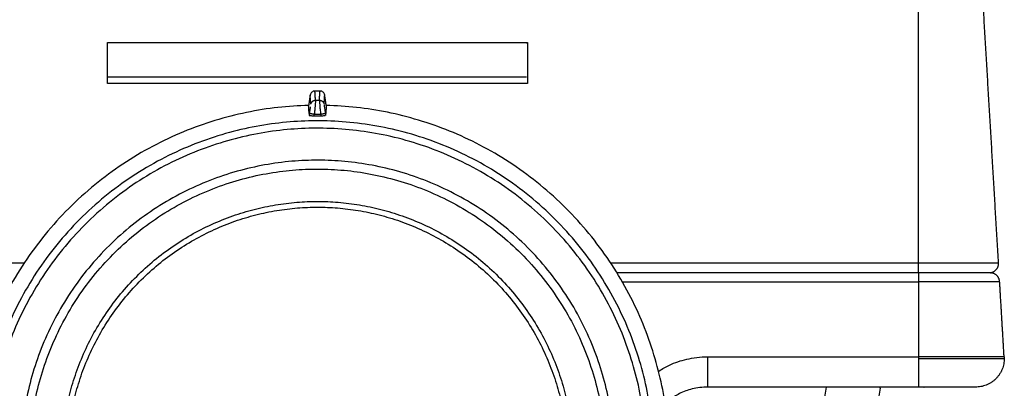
# Model space of a CAD drawing. Header units: millimetres. Extents: x 4946 to 6276, y -4769 to -3439.
# Tile 29 of 195: x 5205 to 5309, y -3619 to -3580. Entities that reach past the tile are written whole.
import ezdxf

# ---------------------------------------------------------------- set-up
doc = ezdxf.new("R2010")
doc.units = ezdxf.units.MM
doc.layers.add('ROXX_NEOmini_FIXTURE', color=7, linetype='Continuous', true_color=0x000000)

msp = doc.modelspace()

# ---------------------------------------------------------------- linework, layer by layer
at = {"layer": 'ROXX_NEOmini_FIXTURE', "color": 18, "lineweight": -3, "true_color": 0x000000}
for points, degree in [([(5299.71, -3605.32), (5299.71, -3587.2), (5299.71, -3569.08)], 2), ([(5214.42, -3586.49), (5214.42, -3584.34), (5214.43, -3582.2)], 2), ([(5214.43, -3582.2), (5236.51, -3582.2), (5258.59, -3582.2)], 2), ([(5258.59, -3582.2), (5258.55, -3582.23), (5258.51, -3582.27)], 2), ([(5258.59, -3582.2), (5258.59, -3584.34), (5258.59, -3586.49)], 2), ([(5258.51, -3585.81), (5236.51, -3585.81), (5214.5, -3585.81)], 2), ([(5258.59, -3586.49), (5236.51, -3586.49), (5214.42, -3586.49)], 2), ([(5236.24, -3587.28), (5236.09, -3587.28), (5235.89, -3587.38), (5235.76, -3587.56), (5235.74, -3587.71)], 3), ([(5236.78, -3587.28), (5236.51, -3587.28), (5236.24, -3587.28)], 2), ([(5236.3, -3588.25), (5236.27, -3587.76), (5236.24, -3587.28)], 2), ([(5236.71, -3588.25), (5236.74, -3587.76), (5236.78, -3587.28)], 2), ([(5237.27, -3587.71), (5237.25, -3587.56), (5237.12, -3587.38), (5236.92, -3587.28), (5236.78, -3587.28)], 3), ([(5235.74, -3587.71), (5235.66, -3588.25), (5235.58, -3588.79)], 2), ([(5235.81, -3588.67), (5235.77, -3588.19), (5235.74, -3587.71)], 2), ([(5236.3, -3588.25), (5236.3, -3588.26), (5236.3, -3588.36), (5236.28, -3588.56), (5236.25, -3588.94), (5236.22, -3589.28), (5236.19, -3589.58), (5236.18, -3589.73)], 3), ([(5236.3, -3588.25), (5236.51, -3588.25), (5236.71, -3588.25)], 2), ([(5236.71, -3588.25), (5236.71, -3588.27), (5236.72, -3588.37), (5236.74, -3588.71), (5236.78, -3589.19), (5236.82, -3589.55), (5236.84, -3589.73)], 3), ([(5237.22, -3588.54), (5237.24, -3588.12), (5237.27, -3587.71)], 2), ([(5237.43, -3588.79), (5237.35, -3588.25), (5237.27, -3587.71)], 2), ([(5235.65, -3589.86), (5235.67, -3589.76), (5235.68, -3589.66)], 2), ([(5236.15, -3589.91), (5236.08, -3589.91), (5235.95, -3589.91), (5235.79, -3589.9), (5235.72, -3589.89), (5235.69, -3589.88)], 3), ([(5236.15, -3589.91), (5236.16, -3589.82), (5236.18, -3589.73)], 2), ([(5236.18, -3589.73), (5236.51, -3589.73), (5236.84, -3589.73)], 2), ([(5236.84, -3589.73), (5236.85, -3589.82), (5236.86, -3589.91)], 2), ([(5237.32, -3589.88), (5237.3, -3589.89), (5237.22, -3589.9), (5237.06, -3589.91), (5236.93, -3589.91), (5236.86, -3589.91)], 3), ([(5237.33, -3589.66), (5237.35, -3589.76), (5237.36, -3589.86)], 2), ([(5173.31, -3605.32), (5189.49, -3605.32), (5205.68, -3605.32)], 2), ([(5267.37, -3605.32), (5283.54, -3605.32), (5299.71, -3605.32)], 2), ([(5299.71, -3606.38), (5283.88, -3606.38), (5268.05, -3606.38)], 2), ([(5268.61, -3607.32), (5284.16, -3607.32), (5299.71, -3607.32)], 2), ([(5299.71, -3607.32), (5299.71, -3611.26), (5299.71, -3615.2)], 2), ([(5277.54, -3615.2), (5288.62, -3615.2), (5299.71, -3615.2)], 2)]:
    msp.add_open_spline(points, degree=degree, dxfattribs=at)
at = {"layer": 'ROXX_NEOmini_FIXTURE', "color": 18, "true_color": 0x000000}
for points in [[(5308.14, -3605.32), (5307.07, -3587.2), (5305.99, -3569.08)], [(5308.14, -3605.32), (5307.07, -3587.2), (5305.99, -3569.08)], [(5308.73, -3615.2), (5308.5, -3611.26), (5308.26, -3607.32)], [(5308.73, -3615.2), (5308.5, -3611.26), (5308.26, -3607.32)], [(5299.71, -3618.38), (5288.62, -3618.38), (5277.54, -3618.38)], [(5299.71, -3618.38), (5288.62, -3618.38), (5277.54, -3618.38)], [(5300.3, -3618.38), (5300.3, -3618.38), (5300.31, -3618.38)], [(5300.3, -3618.38), (5300.3, -3618.38), (5300.31, -3618.38)], [(5300.31, -3618.38), (5300.3, -3618.38), (5300.3, -3618.38)], [(5300.31, -3618.38), (5300.3, -3618.38), (5300.3, -3618.38)]]:
    msp.add_open_spline(points, degree=2, dxfattribs=at)
at = {"layer": 'ROXX_NEOmini_FIXTURE', "color": 18, "lineweight": -3, "true_color": 0x000000}
for points, weights in [([(5235.81, -3588.67), (5235.87, -3588.25), (5236.3, -3588.25)], [1, 0.758234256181, 1]), ([(5236.71, -3588.25), (5237.14, -3588.25), (5237.21, -3588.67)], [1, 0.758234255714, 1]), ([(5235.58, -3588.79), (5200.4, -3589.67), (5199.52, -3624.85)], [1, 0.724580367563, 1]), ([(5273.46, -3623.84), (5271.66, -3589.65), (5237.43, -3588.79)], [1, 0.733931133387, 1]), ([(5236.18, -3589.73), (5235.69, -3589.66), (5235.68, -3589.66)], [1, 0.71629720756, 1]), ([(5236.86, -3589.91), (5236.51, -3589.91), (5236.15, -3589.91)], [1, 0.999950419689, 1]), ([(5237.33, -3589.66), (5237.32, -3589.66), (5236.84, -3589.73)], [1, 0.716297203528, 1]), ([(5299.71, -3605.32), (5308.14, -3605.32), (5308.14, -3605.32)], [1, 0.707106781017, 1]), ([(5299.71, -3606.38), (5299.71, -3606.38), (5299.71, -3605.38)], [1, 0.707106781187, 1]), ([(5299.71, -3606.38), (5299.71, -3606.38), (5299.71, -3607.32)], [1, 0.727772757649, 1]), ([(5307.26, -3606.38), (5307.26, -3606.38), (5299.71, -3606.38)], [1, 0.707106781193, 1]), ([(5308.26, -3607.32), (5308.26, -3607.32), (5299.71, -3607.32)], [1, 0.707106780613, 1]), ([(5299.71, -3615.2), (5299.71, -3615.29), (5299.71, -3615.38)], [1, 0.999559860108, 1]), ([(5308.73, -3615.2), (5308.73, -3615.2), (5299.71, -3615.2)], [1, 0.707106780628, 1]), ([(5299.71, -3615.38), (5299.71, -3618.38), (5299.71, -3618.38)], [1, 0.707107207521, 1]), ([(5299.71, -3615.38), (5308.74, -3615.38), (5308.74, -3615.38)], [1, 0.707106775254, 1])]:
    msp.add_rational_spline(points, weights, degree=2, dxfattribs=at)
for points, knots in [([(5235.64, -3589.66), (5235.63, -3589.61), (5235.62, -3589.44), (5235.6, -3589.15), (5235.59, -3588.91), (5235.58, -3588.79)], [1.596921, 1.596921, 1.596921, 1.596921, 2.926212, 5.852425, 8.778637, 8.778637, 8.778637, 8.778637]), ([(5235.68, -3589.66), (5235.69, -3589.59), (5235.71, -3589.47), (5235.73, -3589.3), (5235.75, -3589.15), (5235.77, -3589.03), (5235.78, -3588.97), (5235.78, -3588.94)], [0, 0, 0, 0, 0.1997247, 0.3802089, 0.5420393, 0.6859125, 0.8147146, 0.8147146, 0.8147146, 0.8147146]), ([(5237.21, -3588.74), (5237.21, -3588.78), (5237.22, -3588.88), (5237.25, -3589.09), (5237.29, -3589.36), (5237.32, -3589.56), (5237.33, -3589.66)], [0.295323, 0.295323, 0.295323, 0.295323, 0.581819, 0.862442, 1.152405, 1.468774, 1.468774, 1.468774, 1.468774]), ([(5237.43, -3588.79), (5237.42, -3588.91), (5237.41, -3589.15), (5237.39, -3589.43), (5237.38, -3589.59), (5237.38, -3589.64)], [0, 0, 0, 0, 2.926212, 5.852425, 6.961504, 6.961504, 6.961504, 6.961504]), ([(5272.42, -3616.7), (5272.77, -3616.46), (5273.75, -3615.92), (5275.27, -3615.4), (5276.75, -3615.2), (5277.54, -3615.2)], [-5.273397, -5.273397, -5.273397, -5.273397, -3.993588, -1.996794, 0, 0, 0, 0]), ([(5277.54, -3618.38), (5277, -3618.38), (5276.45, -3618.44), (5275.92, -3618.57), (5275.46, -3618.69), (5275.01, -3618.86), (5274.58, -3619.07), (5274.21, -3619.27), (5273.86, -3619.5), (5273.54, -3619.77), (5273.31, -3619.96), (5273.11, -3620.17), (5272.92, -3620.39)], [0.253631, 0.253631, 0.253631, 0.253631, 1.896894, 1.896894, 1.896894, 3.331797, 3.331797, 3.331797, 4.591287, 4.591287, 4.591287, 5.475022, 5.475022, 5.475022, 5.475022]), ([(5290.01, -3618.38), (5289.63, -3620.66), (5288.45, -3627.5), (5285.89, -3641.15), (5282.44, -3656.98), (5279.73, -3668.26), (5278.56, -3672.73)], [0, 0, 0, 0, 7.101202, 21.30361, 42.607222, 56.80963, 56.80963, 56.80963, 56.80963]), ([(5295.69, -3618.49), (5295.37, -3620.76), (5294.35, -3627.63), (5291.97, -3641.37), (5288.54, -3657.35), (5285.61, -3668.79), (5284.34, -3673.43), (5284.31, -3673.56)], [0, 0, 0, 0, 7.041611, 21.351011, 42.81511, 57.12451, 57.522594, 57.522594, 57.522594, 57.522594])]:
    msp.add_open_spline(points, degree=3, knots=knots, dxfattribs=at)
for points, weights, knots in [([(5271.83, -3623.93), (5270.02, -3589.52), (5235.58, -3590.42), (5201.14, -3591.32), (5201.14, -3625.78)], [1, 0.716301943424, 1, 0.716301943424, 1], [-109.257502, -109.257502, -109.257502, -54.628751, -54.628751, 0, 0, 0]), ([(5271.05, -3623.97), (5269.29, -3590.32), (5235.6, -3591.2), (5201.92, -3592.08), (5201.92, -3625.78)], [1, 0.716301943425, 1, 0.716301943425, 1], [-106.858227, -106.858227, -106.858227, -53.429113, -53.429113, 0, 0, 0]), ([(5267.73, -3625.24), (5267.2, -3594.29), (5236.24, -3594.55), (5205.28, -3594.82), (5205.28, -3625.78)], [1, 0.71012512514, 1, 0.71012512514, 1], [-97.568294, -97.568294, -97.568294, -48.784147, -48.784147, 0, 0, 0]), ([(5206.21, -3625.78), (5206.21, -3595.74), (5236.25, -3595.48), (5266.28, -3595.23), (5266.8, -3625.26)], [1, 0.71012512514, 1, 0.71012512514, 1], [0, 0, 0, 47.325687, 47.325687, 94.651375, 94.651375, 94.651375]), ([(5209.89, -3621.91), (5213.23, -3598.88), (5236.51, -3598.88), (5259.8, -3598.88), (5263.13, -3621.93)], [0.9476312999, 0.73617625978, 1, 0.736008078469, 0.94790108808], [4.193726, 4.193726, 4.193726, 42.254421, 42.254421, 80.339379, 80.339379, 80.339379]), ([(5210.5, -3621.87), (5213.86, -3599.48), (5236.51, -3599.48), (5259.15, -3599.48), (5262.51, -3621.87)], [0.946126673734, 0.737118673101, 1, 0.737118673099, 0.946126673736], [-78.390776, -78.390776, -78.390776, -41.311943, -41.311943, -4.233111, -4.233111, -4.233111]), ([(5277.54, -3615.2), (5277.54, -3616.49), (5277.54, -3617.43), (5277.54, -3618.38), (5277.54, -3618.38)], [1, 0.918099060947, 1, 0.918099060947, 1], [-4.890464, -4.890464, -4.890464, -2.445232, -2.445232, 0, 0, 0])]:
    msp.add_rational_spline(points, weights, degree=2, knots=knots, dxfattribs=at)
at = {"layer": 'ROXX_NEOmini_FIXTURE', "color": 18, "true_color": 0x000000}
for points, weights in [([(5307.26, -3606.37), (5308.15, -3606.27), (5308.15, -3605.38)], [0.956040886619, 0.731042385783, 1]), ([(5307.26, -3606.37), (5308.15, -3606.27), (5308.15, -3605.38)], [0.956040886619, 0.731042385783, 1]), ([(5308.26, -3607.32), (5308.21, -3606.38), (5307.26, -3606.38)], [1, 0.727772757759, 1]), ([(5308.26, -3607.32), (5308.21, -3606.38), (5307.26, -3606.38)], [1, 0.727772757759, 1]), ([(5308.73, -3615.2), (5308.74, -3615.29), (5308.74, -3615.38)], [1, 0.999559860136, 1]), ([(5308.73, -3615.2), (5308.74, -3615.29), (5308.74, -3615.38)], [1, 0.999559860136, 1]), ([(5308.74, -3615.38), (5308.74, -3618.38), (5305.74, -3618.38)], [1, 0.707106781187, 1]), ([(5308.74, -3615.38), (5308.74, -3618.38), (5305.74, -3618.38)], [1, 0.707106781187, 1]), ([(5295.69, -3618.49), (5295.7, -3618.43), (5295.71, -3618.38)], [0.999999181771, 0.99999958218, 1]), ([(5295.69, -3618.49), (5295.7, -3618.43), (5295.71, -3618.38)], [0.999999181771, 0.99999958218, 1]), ([(5300.31, -3618.38), (5300.3, -3618.38), (5300.3, -3618.38)], [1, 0.999599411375, 0.999200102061]), ([(5300.31, -3618.38), (5300.3, -3618.38), (5300.3, -3618.38)], [1, 0.999599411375, 0.999200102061])]:
    msp.add_rational_spline(points, weights, degree=2, dxfattribs=at)
msp.add_rational_spline([(5305.74, -3618.38), (5305.74, -3618.38), (5303.97, -3618.38), (5302.2, -3618.38), (5299.71, -3618.38)], [1, 0.923879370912, 1, 0.923879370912, 1], degree=2, knots=[-9.470989, -9.470989, -9.470989, -4.735494, -4.735494, 0, 0, 0], dxfattribs=at)
msp.add_rational_spline([(5305.74, -3618.38), (5305.74, -3618.38), (5303.97, -3618.38), (5302.2, -3618.38), (5299.71, -3618.38)], [1, 0.923879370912, 1, 0.923879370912, 1], degree=2, knots=[-9.470989, -9.470989, -9.470989, -4.735494, -4.735494, 0, 0, 0], dxfattribs=at)

doc.saveas('drawing.dxf')
